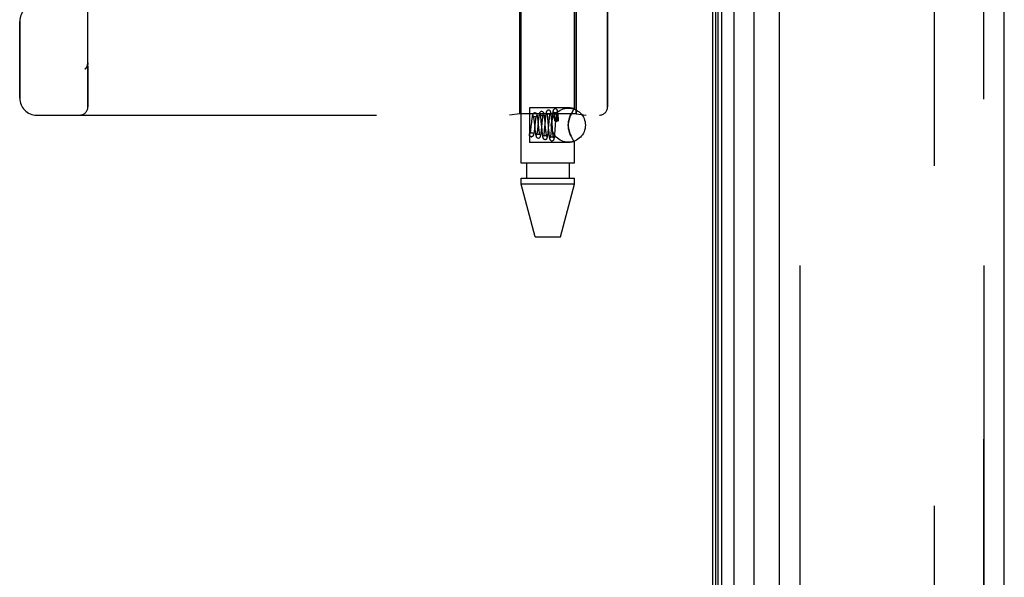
# Model space of a CAD drawing. Header units: inches. Extents: x 0 to 227, y 0 to 147.
# Tile 11 of 256: x 22.67 to 26.28, y 60.2 to 62.24. Entities that reach past the tile are written whole.
import ezdxf

# ---------------------------------------------------------------- set-up
doc = ezdxf.new("R2010")
doc.units = ezdxf.units.IN
doc.header["$LTSCALE"] = 12.466667
doc.header["$MEASUREMENT"] = 0
doc.linetypes.add('HIDDEN', pattern=[0.2, 0.1, -0.1])
doc.layers.get('0').update_dxf_attribs({"linetype": 'CONTINUOUS'})
for name, color, linetype in [('DEFAULT_2', 8, 'HIDDEN'), ('LEFTHAND_DOOR_ASSEMBLY', 7, 'CONTINUOUS'), ('RIGHTHAND_DOOR_ASSEMBLY', 7, 'CONTINUOUS')]:
    doc.layers.add(name, color=color, linetype=linetype)

msp = doc.modelspace()

# ---------------------------------------------------------------- linework, layer by layer
at = {"color": 3, "linetype": 'Continuous'}
msp.add_line((25.211, 101.5134), (25.211, 41.7214), dxfattribs=at)
at = {"layer": 'DEFAULT_2', "color": 8, "linetype": 'HIDDEN'}
msp.add_line((26.0235, 100.3518), (26.0235, 42.8829), dxfattribs=at)
at = {"layer": 'LEFTHAND_DOOR_ASSEMBLY', "color": 7, "linetype": 'Continuous'}
for p, q in [((25.2316, 41.9677), (25.2316, 101.2671)), ((25.2453, 41.961), (25.2453, 101.2738)), ((25.2887, 101.2828), (25.2887, 41.952)), ((25.2229, 41.9701), (25.2229, 101.2647)), ((25.3639, 41.9804), (25.3639, 101.2544))]:
    msp.add_line(p, q, dxfattribs=at)
at = {"layer": 'LEFTHAND_DOOR_ASSEMBLY', "color": 3, "linetype": 'Continuous'}
for p, q in [((25.456, 42.0024), (25.456, 101.2324)), ((26.281, 42.0024), (26.281, 101.2324))]:
    msp.add_line(p, q, dxfattribs=at)
at = {"layer": 'LEFTHAND_DOOR_ASSEMBLY', "color": 8, "linetype": 'HIDDEN'}
for p, q in [((25.531, 101.2324), (25.531, 42.0024)), ((26.206, 42.0024), (26.206, 101.2324)), ((22.9195, 61.9211), (22.9195, 64.5636)), ((24.509, 61.7144), (24.509, 64.5624)), ((24.705, 61.9158), (24.705, 64.5624)), ((24.504, 62.4424), (24.504, 61.8964)), ((24.71, 62.4424), (24.71, 61.8964)), ((24.8257, 62.4424), (24.8257, 61.9211)), ((22.6695, 61.9536), (22.6695, 62.2349)), ((22.9195, 62.0824), (22.9195, 62.0822)), ((22.9092, 62.0598), (22.9094, 62.06)), ((24.689, 61.9179), (24.539, 61.9179)), ((24.539, 61.9179), (24.539, 61.7909)), ((24.705, 61.9158), (24.689, 61.9179)), ((24.6976, 61.905), (24.7001, 61.9089)), ((22.732, 61.8911), (24.7957, 61.8911)), ((24.504, 61.8964), (24.4665, 61.8911)), ((24.71, 61.8964), (24.504, 61.8964)), ((24.5465, 61.8657), (24.5447, 61.8494)), ((24.556, 61.8705), (24.5566, 61.8654)), ((24.5566, 61.8654), (24.5575, 61.8569)), ((24.5591, 61.8443), (24.5614, 61.8653)), ((24.5614, 61.8653), (24.5619, 61.8699)), ((24.5717, 61.8687), (24.5694, 61.8461)), ((24.5712, 61.8683), (24.5706, 61.8736)), ((24.5718, 61.8628), (24.5712, 61.8683)), ((24.5807, 61.8758), (24.5811, 61.8715)), ((24.5811, 61.8715), (24.5816, 61.8668)), ((24.5816, 61.8668), (24.5826, 61.8563)), ((24.5862, 61.8648), (24.5864, 61.8672)), ((24.5864, 61.8672), (24.5869, 61.8716)), ((24.5869, 61.8716), (24.5874, 61.8758)), ((24.5968, 61.8717), (24.5945, 61.8457)), ((24.5959, 61.8737), (24.5953, 61.8789)), ((24.5964, 61.8683), (24.5959, 61.8737)), ((24.5974, 61.8573), (24.5964, 61.8683)), ((24.6052, 61.8836), (24.6056, 61.8797)), ((24.6062, 61.873), (24.6068, 61.8656)), ((24.6091, 61.8419), (24.6113, 61.8671)), ((24.6122, 61.8767), (24.6126, 61.881)), ((24.6218, 61.874), (24.6191, 61.8398)), ((24.6207, 61.8775), (24.6202, 61.8826)), ((24.6212, 61.8721), (24.6207, 61.8775)), ((24.6222, 61.8604), (24.6212, 61.8721)), ((24.6223, 61.8797), (24.6218, 61.874)), ((24.6299, 61.8897), (24.6302, 61.8859)), ((24.6302, 61.8859), (24.6306, 61.8817)), ((24.6306, 61.8817), (24.631, 61.8771)), ((24.631, 61.8771), (24.6315, 61.8709)), ((24.6338, 61.8367), (24.6366, 61.8725)), ((24.6366, 61.8725), (24.6372, 61.8791)), ((24.639, 61.8686), (24.6397, 61.8686)), ((24.6398, 61.8839), (24.6397, 61.8828)), ((24.6397, 61.8828), (24.6397, 61.8814)), ((24.6397, 61.8814), (24.6397, 61.88)), ((24.6397, 61.88), (24.6397, 61.8784)), ((24.6397, 61.8784), (24.6397, 61.8756)), ((24.6397, 61.8756), (24.6397, 61.8724)), ((24.6397, 61.8724), (24.6397, 61.8686)), ((24.6399, 61.8868), (24.6398, 61.8859)), ((24.6398, 61.8859), (24.6398, 61.885)), ((24.6398, 61.885), (24.6398, 61.8839)), ((24.64, 61.8887), (24.6399, 61.8882)), ((24.6399, 61.8882), (24.6399, 61.8875)), ((24.6399, 61.8875), (24.6399, 61.8868)), ((24.6446, 61.8827), (24.6444, 61.8841)), ((24.6449, 61.8812), (24.6446, 61.8827)), ((24.6451, 61.8795), (24.6449, 61.8812)), ((24.6455, 61.8824), (24.645, 61.8877)), ((24.6453, 61.8775), (24.6451, 61.8795)), ((24.6456, 61.8753), (24.6453, 61.8775)), ((24.646, 61.8768), (24.6455, 61.8824)), ((24.6458, 61.8729), (24.6456, 61.8753)), ((24.6461, 61.8702), (24.6458, 61.8729)), ((24.6464, 61.871), (24.646, 61.8768)), ((24.689, 61.8883), (24.6919, 61.8946)), ((24.71, 61.8964), (24.7475, 61.8911)), ((24.5447, 61.8494), (24.5441, 61.8444)), ((24.5575, 61.8569), (24.5584, 61.8477)), ((24.5584, 61.8477), (24.5594, 61.8387)), ((24.5594, 61.8387), (24.56, 61.8332)), ((24.5692, 61.8435), (24.5687, 61.8385)), ((24.5694, 61.8461), (24.5692, 61.8435)), ((24.5733, 61.8487), (24.5718, 61.8628)), ((24.5741, 61.8409), (24.5733, 61.8487)), ((24.5826, 61.8563), (24.5834, 61.8479)), ((24.5834, 61.8479), (24.5844, 61.8366)), ((24.5837, 61.8396), (24.5843, 61.8447)), ((24.5843, 61.8447), (24.5862, 61.8648)), ((24.5844, 61.8366), (24.5849, 61.8313)), ((24.5849, 61.8313), (24.5855, 61.8265)), ((24.5938, 61.8379), (24.5933, 61.8332)), ((24.5945, 61.8457), (24.5938, 61.8379)), ((24.5986, 61.8443), (24.5974, 61.8573)), ((24.5993, 61.8372), (24.5986, 61.8443)), ((24.5997, 61.8328), (24.5993, 61.8372)), ((24.6002, 61.8288), (24.5997, 61.8328)), ((24.6084, 61.846), (24.6094, 61.8344)), ((24.6094, 61.8344), (24.6099, 61.8289)), ((24.6099, 61.8289), (24.6104, 61.8236)), ((24.6191, 61.8398), (24.6185, 61.8325)), ((24.6234, 61.8456), (24.6222, 61.8604)), ((24.6243, 61.8349), (24.6234, 61.8456)), ((24.6248, 61.8301), (24.6243, 61.8349)), ((24.6252, 61.8257), (24.6248, 61.8301)), ((24.6333, 61.8314), (24.6338, 61.8367)), ((24.5465, 61.8119), (24.5451, 61.8121)), ((24.5451, 61.812), (24.5466, 61.8119)), ((24.5465, 61.8269), (24.5479, 61.8267)), ((24.5466, 61.8269), (24.5479, 61.8268)), ((24.6256, 61.8217), (24.6252, 61.8257)), ((24.6919, 61.8141), (24.689, 61.8204)), ((24.705, 61.7929), (24.689, 61.7909)), ((24.7047, 61.7934), (24.705, 61.7929)), ((24.705, 61.7144), (24.705, 61.7929)), ((24.689, 61.7909), (24.539, 61.7909)), ((24.705, 61.7144), (24.509, 61.7144)), ((24.5285, 61.7144), (24.5285, 61.6594)), ((24.6855, 61.7144), (24.6855, 61.6594)), ((24.509, 61.6594), (24.705, 61.6594)), ((24.509, 61.6385), (24.509, 61.6594)), ((24.705, 61.6385), (24.705, 61.6594)), ((24.705, 61.6385), (24.509, 61.6385)), ((24.5605, 61.4444), (24.509, 61.6385)), ((24.6535, 61.4444), (24.705, 61.6385)), ((24.5605, 61.4444), (24.6535, 61.4444))]:
    msp.add_line(p, q, dxfattribs=at)
for points in [[(22.9195, 62.0822), (22.9195, 62.0818), (22.9195, 62.0812), (22.9194, 62.0806), (22.9194, 62.08), (22.9193, 62.0794), (22.9193, 62.0788), (22.9192, 62.0781), (22.9191, 62.0775), (22.919, 62.0769), (22.9189, 62.0763), (22.9187, 62.0757), (22.9186, 62.0751), (22.9184, 62.0745), (22.9183, 62.074), (22.9181, 62.0734), (22.9179, 62.0728), (22.9177, 62.0722), (22.9175, 62.0717)], [(22.9092, 62.0598), (22.9094, 62.06), (22.9097, 62.0602), (22.9099, 62.0604), (22.9101, 62.0606), (22.9103, 62.0609), (22.9105, 62.0611), (22.9108, 62.0613), (22.911, 62.0615), (22.9112, 62.0617), (22.9114, 62.0619), (22.9116, 62.0621), (22.9118, 62.0624), (22.912, 62.0626), (22.9122, 62.0628), (22.9124, 62.063), (22.9126, 62.0633), (22.9127, 62.0635), (22.9129, 62.0637), (22.9131, 62.0639), (22.9133, 62.0642)], [(22.9175, 62.0717), (22.9173, 62.0711), (22.917, 62.0705), (22.9168, 62.0699), (22.9165, 62.0694), (22.9162, 62.0688), (22.9159, 62.0683), (22.9156, 62.0677), (22.9153, 62.0672), (22.915, 62.0667), (22.9147, 62.0661), (22.9143, 62.0656), (22.914, 62.0651), (22.9136, 62.0647), (22.9133, 62.0642)], [(24.584, 61.9044), (24.5832, 61.9044), (24.5814, 61.9039), (24.5797, 61.9031), (24.5783, 61.9019), (24.5773, 61.9007), (24.5766, 61.8996), (24.5762, 61.8984), (24.5757, 61.8973), (24.5754, 61.896), (24.5751, 61.8946), (24.5747, 61.893), (24.5744, 61.8912), (24.5741, 61.8893), (24.5738, 61.8871), (24.5735, 61.8848), (24.5731, 61.8823), (24.5728, 61.8797), (24.5725, 61.8771), (24.5722, 61.8743), (24.5717, 61.8687)], [(24.5953, 61.8789), (24.595, 61.8813), (24.5948, 61.8836), (24.5945, 61.8858), (24.5942, 61.8879), (24.5939, 61.8898), (24.5936, 61.8915), (24.5933, 61.8931), (24.593, 61.8946), (24.5927, 61.8959), (24.5924, 61.8971), (24.592, 61.8982), (24.5916, 61.8993), (24.5909, 61.9005), (24.59, 61.9017), (24.5887, 61.9029), (24.587, 61.9038), (24.585, 61.9043), (24.584, 61.9044)], [(24.609, 61.9094), (24.6082, 61.9094), (24.6064, 61.9089), (24.6047, 61.908), (24.6033, 61.9069), (24.6024, 61.9058), (24.6017, 61.9047), (24.6013, 61.9037), (24.6009, 61.9026), (24.6006, 61.9015), (24.6003, 61.9004), (24.6, 61.8991), (24.5998, 61.8976), (24.5995, 61.896), (24.5992, 61.8942), (24.5989, 61.8922), (24.5987, 61.8901), (24.5984, 61.8878), (24.5981, 61.8854), (24.5978, 61.8828), (24.5976, 61.8801), (24.5973, 61.8774), (24.5968, 61.8717)], [(24.6202, 61.8826), (24.62, 61.885), (24.6197, 61.8872), (24.6195, 61.8893), (24.6193, 61.8913), (24.619, 61.8932), (24.6188, 61.8949), (24.6185, 61.8964), (24.6183, 61.8979), (24.618, 61.8992), (24.6178, 61.9003), (24.6175, 61.9014), (24.6172, 61.9024), (24.6169, 61.9034), (24.6165, 61.9044), (24.6159, 61.9055), (24.615, 61.9067), (24.6136, 61.9079), (24.6119, 61.9088), (24.61, 61.9093), (24.609, 61.9094)], [(24.634, 61.9144), (24.6332, 61.9143), (24.6314, 61.9139), (24.6297, 61.913), (24.6284, 61.9119), (24.6274, 61.9108), (24.6268, 61.9098), (24.6264, 61.9088), (24.626, 61.9078), (24.6257, 61.9068), (24.6255, 61.9058), (24.6252, 61.9046), (24.625, 61.9034), (24.6247, 61.9019), (24.6245, 61.9004), (24.6243, 61.8987), (24.624, 61.8968), (24.6238, 61.8947), (24.6235, 61.8925), (24.6233, 61.8902), (24.623, 61.8877), (24.6228, 61.8852), (24.6223, 61.8797)], [(24.634, 61.8994), (24.633, 61.8995), (24.6313, 61.9), (24.6298, 61.9008), (24.6288, 61.9017), (24.6282, 61.9024), (24.628, 61.9029), (24.6279, 61.9031)], [(24.6279, 61.9031), (24.6279, 61.9031), (24.628, 61.9029), (24.6281, 61.9025), (24.6282, 61.902), (24.6283, 61.9013), (24.6285, 61.9005), (24.6286, 61.8996), (24.6288, 61.8985), (24.6289, 61.8974), (24.6291, 61.8961), (24.6293, 61.8947), (24.6295, 61.8931), (24.6297, 61.8915), (24.6299, 61.8897)], [(24.645, 61.8877), (24.6448, 61.8901), (24.6446, 61.8924), (24.6443, 61.8945), (24.6441, 61.8965), (24.6439, 61.8983), (24.6436, 61.9), (24.6434, 61.9016), (24.6432, 61.903), (24.6429, 61.9043), (24.6427, 61.9055), (24.6424, 61.9066), (24.6421, 61.9076), (24.6418, 61.9085), (24.6414, 61.9095), (24.6408, 61.9106), (24.64, 61.9117), (24.6387, 61.9128), (24.637, 61.9138), (24.635, 61.9143), (24.634, 61.9144)], [(24.6401, 61.9029), (24.6402, 61.903), (24.6402, 61.9031), (24.6401, 61.903), (24.64, 61.9026), (24.6396, 61.902), (24.6389, 61.9013), (24.6379, 61.9006), (24.6366, 61.8999), (24.6351, 61.8995), (24.6341, 61.8994)], [(24.6377, 61.8851), (24.6381, 61.8886), (24.6383, 61.8903), (24.6384, 61.8919), (24.6386, 61.8934), (24.6388, 61.8948), (24.6389, 61.8961), (24.6391, 61.8973), (24.6393, 61.8984), (24.6394, 61.8995), (24.6396, 61.9004), (24.6397, 61.9011), (24.6399, 61.9018), (24.64, 61.9024), (24.6401, 61.9028), (24.6401, 61.9029)], [(24.7047, 61.9154), (24.7037, 61.9141), (24.7022, 61.912), (24.7001, 61.9089), (24.6976, 61.905), (24.6947, 61.9002), (24.6919, 61.8946), (24.689, 61.8883)], [(24.7037, 61.9141), (24.7047, 61.9154), (24.705, 61.9158)], [(24.5591, 61.8994), (24.5583, 61.8994), (24.5565, 61.8989), (24.5548, 61.8981), (24.5534, 61.897), (24.5524, 61.8959), (24.5517, 61.8948), (24.5512, 61.8937), (24.5508, 61.8927), (24.5505, 61.8916), (24.5502, 61.8904), (24.5498, 61.8891), (24.5495, 61.8877), (24.5492, 61.8861), (24.5489, 61.8843), (24.5486, 61.8824), (24.5483, 61.8804), (24.548, 61.8782), (24.5477, 61.8759), (24.5474, 61.8735), (24.5471, 61.871), (24.5465, 61.8657)], [(24.5591, 61.8844), (24.5582, 61.8845), (24.5565, 61.8849), (24.5551, 61.8857), (24.5541, 61.8865), (24.5536, 61.8872), (24.5533, 61.8876), (24.5532, 61.8877), (24.5533, 61.8877)], [(24.5533, 61.8877), (24.5533, 61.8876), (24.5534, 61.8872), (24.5536, 61.8866), (24.5538, 61.8858), (24.554, 61.8848), (24.5542, 61.8836), (24.5544, 61.8823), (24.5547, 61.8807), (24.5549, 61.879), (24.5552, 61.8771), (24.5555, 61.8751), (24.5557, 61.8729), (24.556, 61.8705)], [(24.5706, 61.8736), (24.5703, 61.8761), (24.57, 61.8785), (24.5697, 61.8807), (24.5694, 61.8828), (24.5691, 61.8847), (24.5688, 61.8865), (24.5685, 61.8881), (24.5682, 61.8896), (24.5678, 61.8909), (24.5675, 61.8921), (24.5671, 61.8932), (24.5666, 61.8944), (24.5659, 61.8955), (24.565, 61.8967), (24.5636, 61.8979), (24.5619, 61.8988), (24.56, 61.8993), (24.559, 61.8994)], [(24.5647, 61.8872), (24.5648, 61.8875), (24.5649, 61.8877), (24.5649, 61.8876), (24.5647, 61.8874), (24.5643, 61.8868), (24.5636, 61.8861), (24.5626, 61.8854), (24.5612, 61.8848), (24.5597, 61.8844), (24.5591, 61.8844)], [(24.5619, 61.8699), (24.5625, 61.874), (24.5627, 61.8759), (24.563, 61.8777), (24.5632, 61.8794), (24.5634, 61.8809), (24.5637, 61.8823), (24.5639, 61.8836), (24.5641, 61.8847), (24.5643, 61.8856), (24.5645, 61.8864), (24.5647, 61.887), (24.5647, 61.8872)], [(24.5841, 61.8894), (24.5831, 61.8895), (24.5814, 61.89), (24.58, 61.8908), (24.579, 61.8916), (24.5784, 61.8923), (24.5782, 61.8927), (24.5781, 61.8929), (24.5781, 61.8928)], [(24.5781, 61.8928), (24.5781, 61.8928), (24.5782, 61.8925), (24.5783, 61.8921), (24.5785, 61.8914), (24.5787, 61.8907), (24.5788, 61.8898), (24.579, 61.8887), (24.5792, 61.8875), (24.5794, 61.8862), (24.5796, 61.8847), (24.5798, 61.8831), (24.58, 61.8814), (24.5803, 61.8797), (24.5805, 61.8778), (24.5807, 61.8758)], [(24.5899, 61.8925), (24.5899, 61.8927), (24.59, 61.8928), (24.59, 61.8928), (24.5898, 61.8925), (24.5894, 61.8919), (24.5887, 61.8912), (24.5877, 61.8905), (24.5865, 61.8899), (24.5851, 61.8895), (24.5841, 61.8894)], [(24.5874, 61.8758), (24.5878, 61.8795), (24.588, 61.8813), (24.5882, 61.8829), (24.5884, 61.8844), (24.5886, 61.8858), (24.5888, 61.8871), (24.589, 61.8883), (24.5892, 61.8894), (24.5894, 61.8903), (24.5895, 61.8911), (24.5897, 61.8918), (24.5898, 61.8923), (24.5899, 61.8925)], [(24.6091, 61.8944), (24.6081, 61.8945), (24.6063, 61.895), (24.6049, 61.8958), (24.6039, 61.8967), (24.6033, 61.8974), (24.6031, 61.8978), (24.603, 61.898), (24.603, 61.898)], [(24.603, 61.898), (24.603, 61.8979), (24.6031, 61.8977), (24.6032, 61.8973), (24.6033, 61.8967), (24.6035, 61.896), (24.6036, 61.8951), (24.6038, 61.8941), (24.604, 61.893), (24.6042, 61.8917), (24.6044, 61.8903), (24.6046, 61.8888), (24.6048, 61.8872), (24.605, 61.8855), (24.6052, 61.8836)], [(24.6056, 61.8797), (24.606, 61.8753), (24.6062, 61.873)], [(24.6068, 61.8656), (24.608, 61.8518), (24.6084, 61.846)], [(24.615, 61.8977), (24.6151, 61.8979), (24.6151, 61.898), (24.6151, 61.8979), (24.6149, 61.8976), (24.6145, 61.897), (24.6138, 61.8963), (24.6129, 61.8955), (24.6116, 61.8949), (24.6101, 61.8945), (24.6091, 61.8944)], [(24.6113, 61.8671), (24.612, 61.8745), (24.6122, 61.8767)], [(24.6126, 61.881), (24.613, 61.8848), (24.6132, 61.8866), (24.6134, 61.8882), (24.6136, 61.8898), (24.6138, 61.8912), (24.614, 61.8925), (24.6142, 61.8937), (24.6144, 61.8947), (24.6145, 61.8956), (24.6147, 61.8964), (24.6149, 61.8971), (24.615, 61.8975), (24.615, 61.8977)], [(24.639, 61.8732), (24.637, 61.8732), (24.6352, 61.8729), (24.6337, 61.8726), (24.6325, 61.8721), (24.6318, 61.8715), (24.6315, 61.8709), (24.6315, 61.8709)], [(24.6315, 61.8709), (24.6318, 61.8703), (24.6325, 61.8698), (24.6337, 61.8693), (24.6352, 61.8689), (24.637, 61.8687), (24.639, 61.8686)], [(24.6372, 61.8791), (24.6376, 61.8831), (24.6377, 61.8851)], [(24.6464, 61.871), (24.6464, 61.8713), (24.6459, 61.8718), (24.6451, 61.8723), (24.6439, 61.8727), (24.6424, 61.873), (24.6408, 61.8732), (24.639, 61.8732)], [(24.6461, 61.8702), (24.6444, 61.8698), (24.6428, 61.8694), (24.6412, 61.869), (24.6397, 61.8686)], [(24.6444, 61.8841), (24.6444, 61.8847), (24.6443, 61.8853), (24.6442, 61.8859), (24.6441, 61.8864), (24.644, 61.8869), (24.6439, 61.8874), (24.6438, 61.8878), (24.6438, 61.8882), (24.6437, 61.8886), (24.6436, 61.889), (24.6435, 61.8893), (24.6435, 61.8896), (24.6434, 61.8899), (24.6433, 61.8902), (24.6433, 61.8905), (24.6432, 61.8908), (24.6431, 61.891), (24.6431, 61.8913), (24.643, 61.8915), (24.6429, 61.8917), (24.6429, 61.8919), (24.6428, 61.8921), (24.6428, 61.8923), (24.6427, 61.8925), (24.6426, 61.8927), (24.6426, 61.8929), (24.6425, 61.8931), (24.6424, 61.8932), (24.6424, 61.8934), (24.6423, 61.8935), (24.6422, 61.8937), (24.6422, 61.8938), (24.6421, 61.8939), (24.642, 61.894), (24.6419, 61.8941), (24.6419, 61.8942), (24.6418, 61.8943), (24.6417, 61.8943), (24.6416, 61.8944), (24.6415, 61.8944), (24.6414, 61.8945), (24.6413, 61.8944), (24.6411, 61.8943), (24.641, 61.8942), (24.6409, 61.894), (24.6408, 61.8938), (24.6407, 61.8936), (24.6407, 61.8935), (24.6406, 61.8933), (24.6406, 61.8932), (24.6405, 61.893), (24.6405, 61.8929), (24.6405, 61.8927), (24.6404, 61.8926), (24.6404, 61.8925), (24.6404, 61.8924), (24.6404, 61.8922), (24.6403, 61.8921), (24.6403, 61.892), (24.6403, 61.8918), (24.6403, 61.8917), (24.6402, 61.8916), (24.6402, 61.8914), (24.6402, 61.8913), (24.6402, 61.8912), (24.6402, 61.891), (24.6402, 61.8908), (24.6401, 61.8907), (24.6401, 61.8905), (24.6401, 61.8903), (24.6401, 61.8901), (24.6401, 61.8899), (24.64, 61.8897), (24.64, 61.8895), (24.64, 61.8893), (24.64, 61.8887)], [(24.6461, 61.8702), (24.6464, 61.8708), (24.6464, 61.871)], [(24.689, 61.8204), (24.6865, 61.8271), (24.6844, 61.8338), (24.6829, 61.8407), (24.6819, 61.8476), (24.6816, 61.8545), (24.682, 61.8614), (24.6829, 61.8683), (24.6844, 61.8751), (24.6865, 61.8817), (24.689, 61.8883)], [(24.689, 61.8883), (24.6873, 61.8841), (24.6858, 61.8797), (24.6844, 61.8751), (24.6833, 61.8703), (24.6824, 61.8652), (24.6818, 61.8598), (24.6816, 61.8544), (24.6818, 61.849), (24.6824, 61.8437), (24.6833, 61.8386), (24.6844, 61.8338), (24.6858, 61.8292), (24.6873, 61.8247), (24.689, 61.8204)], [(24.5441, 61.8444), (24.5436, 61.8399), (24.5433, 61.8377), (24.5431, 61.8357), (24.5428, 61.8339), (24.5425, 61.8321), (24.5423, 61.8305), (24.5421, 61.8291), (24.5418, 61.8277), (24.5416, 61.8266), (24.5414, 61.8256), (24.5412, 61.8248), (24.541, 61.8242), (24.5409, 61.8238), (24.5409, 61.8237)], [(24.5465, 61.8119), (24.5475, 61.8119), (24.5494, 61.8124), (24.5512, 61.8134), (24.5525, 61.8146), (24.5535, 61.8158), (24.5542, 61.817), (24.5547, 61.8182), (24.5551, 61.8194), (24.5555, 61.8207), (24.5558, 61.8221), (24.5562, 61.8237), (24.5565, 61.8254), (24.5568, 61.8273), (24.5572, 61.8294), (24.5575, 61.8316), (24.5578, 61.8339), (24.5581, 61.8364), (24.5584, 61.839), (24.5591, 61.8443)], [(24.56, 61.8332), (24.5603, 61.8306), (24.5606, 61.8282), (24.5609, 61.826), (24.5612, 61.8239), (24.5615, 61.822), (24.5618, 61.8202), (24.5621, 61.8186), (24.5624, 61.8172), (24.5627, 61.8159), (24.563, 61.8148), (24.5633, 61.8137), (24.5637, 61.8126), (24.5642, 61.8116), (24.5649, 61.8104), (24.5659, 61.8093), (24.5673, 61.8082), (24.569, 61.8073), (24.5708, 61.8069), (24.5715, 61.8069)], [(24.5687, 61.8385), (24.5682, 61.8339), (24.5679, 61.8318), (24.5677, 61.8298), (24.5674, 61.828), (24.5672, 61.8263), (24.5669, 61.8247), (24.5667, 61.8233), (24.5665, 61.822), (24.5663, 61.8209), (24.5661, 61.82), (24.5659, 61.8193), (24.5659, 61.8191)], [(24.5715, 61.8069), (24.5725, 61.807), (24.5745, 61.8075), (24.5762, 61.8084), (24.5775, 61.8096), (24.5784, 61.8108), (24.5791, 61.812), (24.5796, 61.8132), (24.58, 61.8144), (24.5804, 61.8159), (24.5808, 61.8175), (24.5811, 61.8193), (24.5815, 61.8212), (24.5818, 61.8232), (24.5821, 61.8253), (24.5824, 61.8276), (24.5826, 61.8298), (24.5829, 61.8322), (24.5832, 61.8346), (24.5837, 61.8396)], [(24.5749, 61.8341), (24.5744, 61.8385), (24.5741, 61.8409)], [(24.5774, 61.8185), (24.5774, 61.8187), (24.5773, 61.8191), (24.5771, 61.8197), (24.5769, 61.8204), (24.5767, 61.8214), (24.5765, 61.8224), (24.5763, 61.8237), (24.5761, 61.8251), (24.5759, 61.8266), (24.5756, 61.8283), (24.5754, 61.8301), (24.5751, 61.832), (24.5749, 61.8341)], [(24.5933, 61.8332), (24.5929, 61.8289), (24.5927, 61.8269), (24.5925, 61.825), (24.5922, 61.8232), (24.592, 61.8216), (24.5918, 61.8201), (24.5916, 61.8187), (24.5914, 61.8175), (24.5912, 61.8164), (24.5911, 61.8154), (24.5909, 61.8146), (24.5907, 61.814), (24.5907, 61.8139)], [(24.5965, 61.8019), (24.5975, 61.802), (24.5994, 61.8025), (24.6012, 61.8034), (24.6025, 61.8046), (24.6034, 61.8058), (24.604, 61.8069), (24.6045, 61.808), (24.6048, 61.809), (24.6051, 61.8101), (24.6054, 61.8113), (24.6057, 61.8126), (24.606, 61.8141), (24.6062, 61.8157), (24.6065, 61.8174), (24.6067, 61.8193), (24.607, 61.8214), (24.6073, 61.8236), (24.6075, 61.8259), (24.6078, 61.8283), (24.6083, 61.8335)], [(24.6083, 61.8335), (24.6086, 61.8362), (24.6091, 61.8419)], [(24.6185, 61.8325), (24.6181, 61.828), (24.6179, 61.8259)], [(24.6215, 61.7969), (24.6225, 61.797), (24.6244, 61.7975), (24.6261, 61.7984), (24.6274, 61.7996), (24.6283, 61.8007), (24.6289, 61.8018), (24.6293, 61.8028), (24.6297, 61.8038), (24.63, 61.8048), (24.6302, 61.8059), (24.6305, 61.807), (24.6307, 61.8083), (24.631, 61.8098), (24.6312, 61.8113), (24.6314, 61.8131), (24.6317, 61.8149), (24.6319, 61.8169), (24.6321, 61.8191), (24.6324, 61.8213), (24.6326, 61.8237), (24.6329, 61.8262), (24.6333, 61.8314)], [(24.5451, 61.8121), (24.5445, 61.8122), (24.5427, 61.8129), (24.5412, 61.8141), (24.54, 61.8156), (24.5393, 61.8175), (24.539, 61.8194), (24.5393, 61.8213), (24.54, 61.8231), (24.5412, 61.8247), (24.5427, 61.8259), (24.5445, 61.8266), (24.5465, 61.8269)], [(24.5409, 61.8237), (24.5408, 61.8236), (24.5409, 61.8237), (24.5411, 61.8242), (24.5417, 61.8248), (24.5427, 61.8256), (24.5441, 61.8264), (24.5457, 61.8268), (24.5466, 61.8269)], [(24.5479, 61.8267), (24.5485, 61.8266), (24.5502, 61.8259), (24.5518, 61.8247), (24.553, 61.8231), (24.5537, 61.8213), (24.5539, 61.8194), (24.5537, 61.8175), (24.553, 61.8156), (24.5518, 61.8141), (24.5502, 61.8129), (24.5485, 61.8122), (24.5465, 61.8119)], [(24.5659, 61.8191), (24.5658, 61.8188), (24.5657, 61.8185), (24.5657, 61.8185), (24.5658, 61.8187), (24.5662, 61.8193), (24.5669, 61.8201), (24.5681, 61.8209), (24.5695, 61.8215), (24.571, 61.8219), (24.5716, 61.8219)], [(24.5716, 61.8219), (24.5725, 61.8218), (24.5739, 61.8214), (24.5752, 61.8208), (24.5762, 61.8201), (24.5768, 61.8195), (24.5772, 61.8189), (24.5774, 61.8186), (24.5774, 61.8185)], [(24.5855, 61.8265), (24.5857, 61.8242), (24.586, 61.822), (24.5862, 61.82), (24.5865, 61.8181), (24.5868, 61.8164), (24.587, 61.8148), (24.5873, 61.8133), (24.5875, 61.812), (24.5878, 61.8108), (24.5881, 61.8097), (24.5884, 61.8086), (24.5888, 61.8076), (24.5892, 61.8066), (24.5899, 61.8054), (24.5909, 61.8043), (24.5923, 61.8032), (24.594, 61.8024), (24.5958, 61.8019), (24.5965, 61.8019)], [(24.5907, 61.8139), (24.5906, 61.8136), (24.5905, 61.8134), (24.5907, 61.8136), (24.5911, 61.8142), (24.5918, 61.815), (24.5929, 61.8158), (24.5943, 61.8165), (24.5959, 61.8168), (24.5966, 61.8169)], [(24.5966, 61.8169), (24.5976, 61.8168), (24.5991, 61.8164), (24.6003, 61.8158), (24.6013, 61.815), (24.602, 61.8143), (24.6024, 61.8138), (24.6025, 61.8134), (24.6026, 61.8134)], [(24.6026, 61.8134), (24.6025, 61.8135), (24.6024, 61.8139), (24.6023, 61.8144), (24.6021, 61.8151), (24.6019, 61.8159), (24.6018, 61.8169), (24.6016, 61.8179), (24.6014, 61.8191), (24.6012, 61.8205), (24.601, 61.8219), (24.6008, 61.8235), (24.6006, 61.8251), (24.6004, 61.8269), (24.6002, 61.8288)], [(24.6104, 61.8236), (24.6107, 61.8211), (24.6109, 61.8188), (24.6112, 61.8166), (24.6114, 61.8145), (24.6117, 61.8126), (24.6119, 61.8109), (24.6122, 61.8093), (24.6124, 61.8079), (24.6127, 61.8067), (24.6129, 61.8055), (24.6132, 61.8045), (24.6135, 61.8035), (24.6138, 61.8025), (24.6143, 61.8015), (24.6149, 61.8004), (24.6159, 61.7993), (24.6172, 61.7982), (24.6189, 61.7974), (24.6207, 61.7969), (24.6215, 61.7969)], [(24.6156, 61.8086), (24.6155, 61.8084), (24.6154, 61.8082), (24.6154, 61.8083), (24.6156, 61.8085), (24.616, 61.8091), (24.6166, 61.8099), (24.6177, 61.8107), (24.6192, 61.8115), (24.6208, 61.8118), (24.6216, 61.8119)], [(24.6179, 61.8259), (24.6175, 61.822), (24.6173, 61.8202), (24.6171, 61.8185), (24.6169, 61.8169), (24.6167, 61.8155), (24.6165, 61.8141), (24.6164, 61.8129), (24.6162, 61.8118), (24.616, 61.8108), (24.6159, 61.81), (24.6157, 61.8093), (24.6156, 61.8088), (24.6156, 61.8086)], [(24.6216, 61.8119), (24.6226, 61.8118), (24.6241, 61.8114), (24.6254, 61.8107), (24.6264, 61.81), (24.627, 61.8093), (24.6274, 61.8087), (24.6276, 61.8084), (24.6276, 61.8083)], [(24.6276, 61.8083), (24.6276, 61.8083), (24.6276, 61.8084), (24.6275, 61.8087), (24.6274, 61.8092), (24.6273, 61.8098), (24.6271, 61.8106), (24.6269, 61.8115), (24.6268, 61.8126), (24.6266, 61.8138), (24.6264, 61.8152), (24.6262, 61.8166), (24.626, 61.8182), (24.6258, 61.8199), (24.6256, 61.8217)], [(24.689, 61.8204), (24.6919, 61.8141), (24.6947, 61.8086)], [(24.705, 61.7929), (24.7047, 61.7934), (24.7037, 61.7947), (24.7022, 61.7968), (24.7001, 61.7999), (24.6976, 61.8038), (24.6947, 61.8086)], [(24.6976, 61.8038), (24.7001, 61.7999), (24.7022, 61.7968)]]:
    msp.add_lwpolyline(points, dxfattribs=at)
msp.add_circle((24.682, 61.8544), 0.0625, dxfattribs=at)
for centre, radius, start, end in [((24.732, 59.9673), 2.7751, 90, 136.1116), ((22.732, 62.2349), 0.0625, 90, 180), ((22.732, 61.9536), 0.0625, 180, 270), ((22.8895, 61.9211), 0.03, 270, 360), ((24.7957, 61.9211), 0.03, 270, 360)]:
    msp.add_arc(centre, radius, start, end, dxfattribs=at)
at = {"layer": 'RIGHTHAND_DOOR_ASSEMBLY', "color": 8, "linetype": 'HIDDEN'}
for p, q in [((25.531, 101.2324), (25.531, 42.0024)), ((26.206, 101.2324), (26.206, 42.0024)), ((22.9195, 64.5636), (22.9195, 61.9211)), ((24.504, 61.8964), (24.504, 62.4424)), ((24.71, 61.8964), (24.71, 62.4424)), ((24.8257, 61.9211), (24.8257, 62.4424)), ((22.6695, 62.2349), (22.6695, 61.9536)), ((22.9195, 62.0822), (22.9195, 62.0824)), ((22.9092, 62.0598), (22.9094, 62.06)), ((22.732, 61.8911), (24.7957, 61.8911)), ((24.504, 61.8964), (24.4665, 61.8911)), ((24.71, 61.8964), (24.504, 61.8964)), ((24.71, 61.8964), (24.7475, 61.8911))]:
    msp.add_line(p, q, dxfattribs=at)
for points in [[(22.9174, 62.0715), (22.9177, 62.0721), (22.9179, 62.0727), (22.9181, 62.0733), (22.9182, 62.0739), (22.9184, 62.0745), (22.9186, 62.075), (22.9187, 62.0756), (22.9188, 62.0763), (22.919, 62.0769), (22.9191, 62.0775), (22.9192, 62.0781), (22.9193, 62.0787), (22.9193, 62.0793), (22.9194, 62.0799), (22.9194, 62.0806), (22.9195, 62.0812), (22.9195, 62.0818), (22.9195, 62.0822)], [(22.9133, 62.0642), (22.9131, 62.064), (22.9129, 62.0637), (22.9127, 62.0635), (22.9126, 62.0633), (22.9124, 62.063), (22.9122, 62.0628), (22.912, 62.0626), (22.9118, 62.0624), (22.9116, 62.0622), (22.9114, 62.0619), (22.9112, 62.0617), (22.911, 62.0615), (22.9108, 62.0613), (22.9106, 62.0611), (22.9103, 62.0609), (22.9101, 62.0607), (22.9099, 62.0604), (22.9097, 62.0602), (22.9094, 62.06), (22.9092, 62.0598)], [(22.9133, 62.0642), (22.9137, 62.0647), (22.914, 62.0651), (22.9143, 62.0656), (22.9147, 62.0661), (22.915, 62.0666), (22.9153, 62.0672), (22.9156, 62.0677), (22.9159, 62.0682), (22.9162, 62.0687), (22.9165, 62.0693), (22.9167, 62.0698), (22.917, 62.0704), (22.9172, 62.071), (22.9174, 62.0715)]]:
    msp.add_lwpolyline(points, dxfattribs=at)
for centre, radius, start, end in [((24.732, 59.9673), 2.7751, 90, 136.1116), ((22.732, 62.2349), 0.0625, 90, 180), ((22.732, 61.9536), 0.0625, 180, 270), ((22.8895, 61.9211), 0.03, 270, 360), ((24.7957, 61.9211), 0.03, 270, 360)]:
    msp.add_arc(centre, radius, start, end, dxfattribs=at)

doc.saveas('drawing.dxf')
